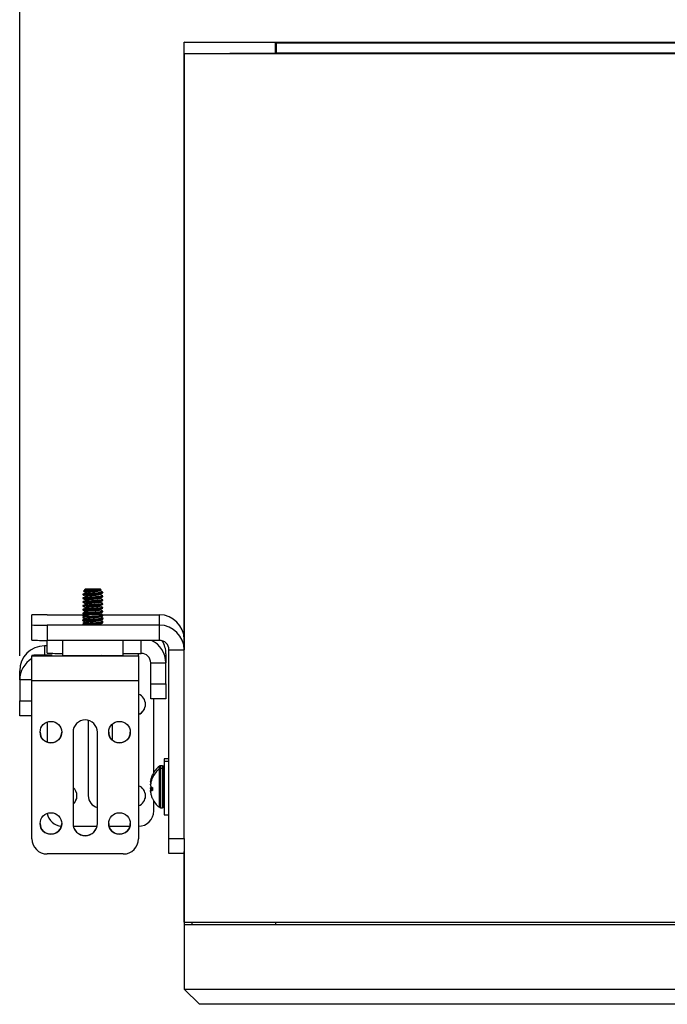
# Model space of a CAD drawing. Header units: inches. Extents: x 0.3 to 33.8, y 0.2 to 21.7.
# Tile 114 of 209: x 18.5 to 19.5, y 9.1 to 10.7. Entities that reach past the tile are written whole.
import ezdxf

# ---------------------------------------------------------------- set-up
doc = ezdxf.new("R2010")
doc.units = ezdxf.units.IN
doc.header["$MEASUREMENT"] = 0
doc.layers.add('BORDERS', color=7, linetype='Continuous')
doc.styles.add('SLDTEXTSTYLE0', font='TXT', dxfattribs={"width": 0.75})
doc.dimstyles.new('SLDDIMSTYLE0', dxfattribs={"dimtxt": 0.137795, "dimasz": 0.14, "dimexe": 0, "dimexo": 0.0625, "dimgap": 0.034449, "dimtad": 1, "dimdec": 3, "dimlfac": 5, "dimrnd": 1e-09, "dimzin": 12, "dimdsep": 46, "dimtxsty": 'SLDTEXTSTYLE0', "dimblk1": 'CLOSED', "dimblk2": 'CLOSED', "dimsah": 1, "dimcen": 0.09, "dimadec": 0, "dimazin": 3, "dimtfac": 1, "dimtdec": 3, "dimtofl": 0, "dimtmove": 0, "dimatfit": 3, "dimldrblk": 'CLOSED', "dimfxl": 0, "dimfrac": 2, "dimtolj": 1, "dimtzin": 12, "dimarcsym": 0})

# ---------------------------------------------------------------- blocks, each defined once
blk = doc.blocks.new('_Closed')
at = {"color": 0, "linetype": 'ByBlock', "lineweight": -2}
for p, q in [((-1, 0.166667), (0, 0)), ((-1, 0.166667), (-1, -0.166667)), ((0, 0), (-1, -0.166667)), ((0, 0), (-1, 0))]:
    blk.add_line(p, q, dxfattribs=at)
blk = doc.blocks.new('_D_14')
at = {"layer": 'BORDERS'}
for p, q in [((24.1441, 12.3019), (24.1022, 12.3019)), ((24.1022, 12.3019), (24.1022, 12.0831)), ((24.5514, 12.3019), (24.5934, 12.3019)), ((24.5934, 12.3019), (24.5934, 12.0831)), ((24.1022, 12.0831), (24.1441, 12.0831)), ((24.5934, 12.0831), (24.5514, 12.0831)), ((18.4635, 9.6415), (18.4635, 11.9163)), ((27.315, 9.5576), (27.315, 11.9163)), ((18.4635, 11.877), (27.315, 11.877))]:
    blk.add_line(p, q, dxfattribs=at)
at = {"layer": 'BORDERS', "xscale": 0.14, "yscale": 0.14}
for p, rotation in [((18.4635, 11.877, -0.1545), 180), ((27.315, 11.877, -0.1545), 360)]:
    blk.add_blockref('_Closed', p, dxfattribs=dict(at, rotation=rotation))
at = {"layer": 'BORDERS', "char_height": 0.1378, "attachment_point": 1, "style": 'SLDTEXTSTYLE0'}
for s, insert in [('1124', (24.1441, 12.2608)), ('44.257', (24.0678, 12.0546))]:
    blk.add_mtext(s, dxfattribs=dict(at, insert=insert))

msp = doc.modelspace()

# ---------------------------------------------------------------- linework, layer by layer
at = {"color": 7, "linetype": 'Continuous', "lineweight": 25}
for p, q in [((18.88353, 10.64761), (18.73353, 10.64898)), ((18.73353, 10.64898), (22.55853, 10.64898)), ((18.88353, 10.64761), (18.73353, 10.64898)), ((18.73353, 10.62977), (18.73353, 10.64898)), ((18.88353, 10.64761), (22.40853, 10.64761)), ((18.88353, 10.63114), (18.88353, 10.64761)), ((18.88453, 10.6476), (18.88453, 10.63115)), ((22.40753, 10.6476), (18.88453, 10.6476)), ((18.88353, 10.63114), (18.73353, 10.62977)), ((18.88353, 10.63114), (18.73353, 10.62977)), ((22.55853, 10.62977), (18.73353, 10.62977)), ((18.73353, 10.62977), (18.73353, 9.65156)), ((18.73353, 9.65156), (18.73353, 10.62977)), ((22.40853, 10.63114), (18.88353, 10.63114)), ((18.88453, 10.63114), (18.88453, 10.63115)), ((22.40753, 10.63115), (18.88453, 10.63115)), ((18.57103, 9.75106), (18.56802, 9.74804)), ((18.57211, 9.7511), (18.57276, 9.75111)), ((18.58018, 9.75117), (18.58125, 9.75117)), ((18.59569, 9.74903), (18.59695, 9.74977)), ((18.59705, 9.75003), (18.59602, 9.75106)), ((18.56713, 9.74297), (18.56713, 9.74219)), ((18.56713, 9.73672), (18.56713, 9.73594)), ((18.56713, 9.73047), (18.56713, 9.72969)), ((18.59993, 9.73906), (18.59993, 9.73985)), ((18.59993, 9.73281), (18.59993, 9.7336)), ((18.56713, 9.72422), (18.56713, 9.72344)), ((18.56713, 9.71797), (18.56713, 9.71719)), ((18.56713, 9.71718), (18.56904, 9.71606)), ((18.57103, 9.71805), (18.569, 9.71602)), ((18.57103, 9.7128), (18.56998, 9.71174)), ((18.58761, 9.71269), (18.58656, 9.71268)), ((18.5891, 9.71816), (18.59003, 9.71815)), ((18.59524, 9.71275), (18.59465, 9.71275)), ((18.59602, 9.7128), (18.59524, 9.71275)), ((18.59554, 9.71808), (18.5959, 9.71807)), ((18.5991, 9.70972), (18.59602, 9.7128)), ((18.59993, 9.71415), (18.5985, 9.71558)), ((18.59993, 9.72657), (18.59993, 9.72735)), ((18.59993, 9.72032), (18.59993, 9.7211)), ((18.59993, 9.71407), (18.59993, 9.71485)), ((18.48353, 9.69242), (18.48353, 9.70889)), ((18.50853, 9.70912), (18.56937, 9.70912)), ((18.56713, 9.71172), (18.56713, 9.71157)), ((18.56713, 9.71157), (18.56713, 9.71079)), ((18.56801, 9.70702), (18.56713, 9.70615)), ((18.56713, 9.70532), (18.56713, 9.70454)), ((18.56713, 9.70152), (18.56713, 9.70074)), ((18.56713, 9.70026), (18.56713, 9.69948)), ((18.56721, 9.7069), (18.56764, 9.70666)), ((18.56721, 9.70065), (18.56748, 9.7005)), ((18.56748, 9.7054), (18.56743, 9.70532)), ((18.56805, 9.70181), (18.56746, 9.70159)), ((18.56999, 9.71154), (18.5713, 9.71077)), ((18.57103, 9.71005), (18.57082, 9.70984)), ((18.5717, 9.71001), (18.57082, 9.70984)), ((18.57226, 9.71), (18.5717, 9.71001)), ((18.58016, 9.70994), (18.57912, 9.70994)), ((18.5981, 9.70797), (18.59602, 9.71005)), ((18.5987, 9.70064), (18.59985, 9.70131)), ((18.59967, 9.70131), (18.59962, 9.70142)), ((18.59981, 9.70859), (18.59972, 9.70864)), ((18.59993, 9.70767), (18.59993, 9.70845)), ((18.59993, 9.70386), (18.59993, 9.70465)), ((18.59993, 9.7026), (18.59993, 9.70338)), ((18.59993, 9.70142), (18.59993, 9.7022)), ((18.59993, 9.69761), (18.59993, 9.6984)), ((18.59993, 9.69635), (18.59993, 9.69713)), ((18.59996, 9.70912), (18.69278, 9.70912)), ((18.69278, 9.69219), (18.69278, 9.70912)), ((18.48353, 9.66742), (18.48353, 9.69242)), ((18.50853, 9.69219), (18.50853, 9.66719)), ((18.69278, 9.69219), (18.50853, 9.69219)), ((18.56713, 9.69401), (18.56713, 9.69323)), ((18.56718, 9.69316), (18.56803, 9.69266)), ((18.56805, 9.69556), (18.56746, 9.69534)), ((18.59701, 9.69265), (18.59575, 9.69338)), ((18.69278, 9.66719), (18.69278, 9.69219)), ((18.50853, 9.64608), (18.50853, 9.66719)), ((18.69278, 9.66719), (18.50853, 9.66719)), ((18.53353, 9.66719), (18.53353, 9.64265)), ((18.63353, 9.64265), (18.63353, 9.66719)), ((18.66278, 9.64585), (18.66278, 9.66719)), ((18.50427, 9.65797), (18.50427, 9.64288)), ((18.50853, 9.65797), (18.50427, 9.65797)), ((18.70853, 9.65145), (18.73353, 9.65145)), ((18.70853, 9.34221), (18.70853, 9.65145)), ((18.73353, 9.65156), (18.73353, 9.65145)), ((18.73353, 9.34221), (18.73353, 9.65145)), ((18.48353, 9.64254), (18.48353, 9.64188)), ((18.48353, 9.60076), (18.48353, 9.64188)), ((18.48353, 9.64188), (18.65853, 9.64188)), ((18.50427, 9.64288), (18.50109, 9.64276)), ((18.50427, 9.64288), (18.51677, 9.64288)), ((18.50427, 9.64276), (18.50427, 9.64288)), ((18.51677, 9.64277), (18.50853, 9.64277)), ((18.51677, 9.64288), (18.51677, 9.64277)), ((18.59947, 9.64196), (18.59852, 9.64253)), ((18.63353, 9.64585), (18.66278, 9.64585)), ((18.65853, 9.64188), (18.65853, 9.64585)), ((18.65853, 9.64188), (18.65853, 9.60076)), ((18.70353, 9.6452), (18.70353, 9.63011)), ((18.46353, 9.60214), (18.46353, 9.61723)), ((18.67853, 9.63011), (18.70353, 9.63011)), ((18.67853, 9.59586), (18.67853, 9.63011)), ((18.70353, 9.59586), (18.70353, 9.63011)), ((18.46353, 9.60214), (18.46353, 9.56788)), ((18.48353, 9.60214), (18.46353, 9.60214)), ((18.65853, 9.60076), (18.48353, 9.60076)), ((18.48353, 9.34152), (18.48353, 9.60076)), ((18.65853, 9.60076), (18.65853, 9.34152)), ((18.67853, 9.59586), (18.70353, 9.59586)), ((18.67853, 9.57109), (18.67853, 9.59586)), ((18.70353, 9.59586), (18.70353, 9.57109)), ((18.46353, 9.54311), (18.46353, 9.56788)), ((18.46353, 9.56788), (18.48353, 9.56788)), ((18.70353, 9.57109), (18.67853, 9.57109)), ((18.68353, 9.45033), (18.68353, 9.57109)), ((18.48353, 9.54311), (18.46353, 9.54311)), ((18.57603, 9.53588), (18.57603, 9.4121)), ((18.50853, 9.53307), (18.50853, 9.50018)), ((18.61603, 9.50308), (18.61603, 9.53018)), ((18.55103, 9.51651), (18.55103, 9.36652)), ((18.59103, 9.36652), (18.59103, 9.51651)), ((18.70853, 9.47296), (18.70053, 9.47296)), ((18.70053, 9.47296), (18.70053, 9.46839)), ((18.69278, 9.45614), (18.69278, 9.46072)), ((18.69278, 9.39313), (18.69278, 9.45614)), ((18.69765, 9.46141), (18.69478, 9.46141)), ((18.69478, 9.45684), (18.69478, 9.46141)), ((18.69765, 9.45684), (18.69478, 9.45684)), ((18.69478, 9.39244), (18.69478, 9.45684)), ((18.69765, 9.45684), (18.69765, 9.46141)), ((18.69765, 9.39244), (18.69765, 9.45684)), ((18.7001, 9.46056), (18.69787, 9.46137)), ((18.69787, 9.4568), (18.69787, 9.46137)), ((18.7001, 9.45599), (18.69787, 9.4568)), ((18.69787, 9.39248), (18.69787, 9.4568)), ((18.7001, 9.45599), (18.7001, 9.46056)), ((18.7001, 9.39329), (18.7001, 9.45599)), ((18.70853, 9.46839), (18.70053, 9.46839)), ((18.70053, 9.46839), (18.70053, 9.38089)), ((18.67889, 9.43938), (18.67919, 9.44054)), ((18.67919, 9.44001), (18.67889, 9.4388)), ((18.67919, 9.44054), (18.67935, 9.44053)), ((18.6813, 9.44577), (18.68112, 9.44579)), ((18.6813, 9.4412), (18.68112, 9.44122)), ((18.6813, 9.44579), (18.6813, 9.4462)), ((18.6813, 9.44121), (18.6813, 9.44163)), ((18.67827, 9.4357), (18.67829, 9.43592)), ((18.67829, 9.43592), (18.6784, 9.43592)), ((18.67829, 9.43135), (18.6784, 9.43134)), ((18.67829, 9.42521), (18.67894, 9.42526)), ((18.67889, 9.43481), (18.67919, 9.43596)), ((18.67919, 9.43544), (18.67889, 9.43423)), ((18.67889, 9.42673), (18.67919, 9.42635)), ((18.67919, 9.42539), (18.67889, 9.42523)), ((18.67889, 9.42254), (18.67919, 9.42292)), ((18.6813, 9.42279), (18.67889, 9.42254)), ((18.68117, 9.42561), (18.67912, 9.42539)), ((18.67919, 9.43596), (18.67935, 9.43596)), ((18.68118, 9.4256), (18.67919, 9.42539)), ((18.67919, 9.42292), (18.6813, 9.42314)), ((18.6813, 9.42518), (18.6813, 9.42089)), ((18.67829, 9.42064), (18.67894, 9.42068)), ((18.67919, 9.42081), (18.67889, 9.42066)), ((18.67889, 9.41446), (18.67919, 9.41331)), ((18.6813, 9.42105), (18.67912, 9.42082)), ((18.6813, 9.42104), (18.67919, 9.42081)), ((18.68353, 9.3871), (18.68353, 9.40352)), ((18.69478, 9.39244), (18.69765, 9.39244)), ((18.69787, 9.39248), (18.7001, 9.39329)), ((18.70053, 9.38089), (18.70853, 9.38089)), ((18.55157, 9.3621), (18.59048, 9.3621)), ((18.6102, 9.3621), (18.64436, 9.3621)), ((18.70853, 9.34221), (18.73353, 9.34221)), ((18.70853, 9.31744), (18.70853, 9.34221)), ((18.73353, 9.34221), (18.73353, 9.32067)), ((18.63353, 9.31652), (18.50853, 9.31652)), ((18.73353, 9.31744), (18.70853, 9.31744)), ((18.73353, 9.32067), (18.73353, 9.20483)), ((18.73353, 9.20483), (18.73353, 9.32067)), ((18.73353, 9.20483), (18.73353, 9.20083)), ((18.73353, 9.20483), (22.55853, 9.20483)), ((18.73353, 9.20083), (22.55853, 9.20083)), ((18.73353, 9.20083), (18.73353, 9.09459)), ((18.74603, 9.20483), (18.74603, 9.20094)), ((18.88353, 9.20483), (18.88353, 9.20094)), ((18.73353, 9.09459), (22.55853, 9.09459)), ((18.75853, 9.06982), (18.73353, 9.09459)), ((22.53353, 9.06982), (18.75853, 9.06982))]:
    msp.add_line(p, q, dxfattribs=at)
at = {"color": 7, "linetype": 'Continuous', "lineweight": 25, "flags": 128}
for points in [[(18.58125, 9.75117), (18.58632, 9.75117), (18.59093, 9.75115), (18.59432, 9.75111), (18.59593, 9.75107), (18.5955, 9.75102), (18.59309, 9.75098), (18.58911, 9.75095), (18.58421, 9.75094), (18.57919, 9.75095), (18.57489, 9.75097), (18.57202, 9.75101), (18.57103, 9.75106), (18.57211, 9.7511)], [(18.5959, 9.71807), (18.59557, 9.71802), (18.59325, 9.71798), (18.58933, 9.71795), (18.58445, 9.71794), (18.57943, 9.71795), (18.57507, 9.71797), (18.57211, 9.71801), (18.57103, 9.71805), (18.57201, 9.7181), (18.57489, 9.71814), (18.57919, 9.71816), (18.5842, 9.71817), (18.5891, 9.71816)], [(18.5717, 9.71001), (18.57107, 9.71006), (18.5725, 9.7101), (18.57574, 9.71014), (18.58027, 9.71016), (18.58533, 9.71016), (18.59009, 9.71015), (18.59378, 9.71012), (18.59577, 9.71007), (18.59575, 9.71003), (18.59371, 9.70998), (18.59, 9.70995), (18.58522, 9.70994), (18.58016, 9.70994)], [(18.57667, 9.69254), (18.57832, 9.69254), (18.58353, 9.69253), (18.58873, 9.69254), (18.59314, 9.69256), (18.59609, 9.6926), (18.59713, 9.69265), (18.59698, 9.69267)]]:
    msp.add_lwpolyline(points, dxfattribs=at)
at = {"color": 7, "linetype": 'Continuous', "lineweight": 25}
for centre in [(18.51478, 9.51651), (18.62728, 9.51651), (18.51478, 9.36652), (18.62728, 9.36652)]:
    msp.add_circle(centre, 0.0177, dxfattribs=at)
for centre, radius, start, end in [((18.58133, 10.06401), 0.35137, 268.32101, 270.85301), ((18.59782, 9.7408), 0.02674, 269.23424, 274.5102), ((18.50228, 9.0257), 0.68345, 89.47608, 91.57212), ((18.56824, 9.71521), 0.00913, 263.00235, 271.97385), ((18.69278, 9.66837), 0.04075, 0.0012, 90.0012), ((18.50228, 10.37561), 0.68345, 268.42788, 270.52392), ((18.69278, 9.65145), 0.04075, 0.0012, 90.0012), ((18.50228, 10.35061), 0.68345, 268.42788, 270.52392), ((18.66278, 9.63011), 0.04075, 0.0006, 65.53463), ((18.69278, 9.65145), 0.01575, 0.0012, 90.0012), ((18.66278, 9.6452), 0.04075, 0.00008, 31.44532), ((18.50427, 9.61723), 0.04075, 89.9988, 179.9988), ((18.50427, 9.60213), 0.04075, 120.60761, 179.99947), ((18.50228, 8.95935), 0.68345, 89.47608, 91.57212), ((18.52728, 10.32927), 0.68345, 268.42788, 270.52392), ((18.58353, 11.75503), 2.11297, 268.64406, 271.35594), ((18.66278, 9.63011), 0.01575, 0.0012, 90.0012), ((18.65228, 9.5621), 0.0177, 290.67569, 69.32431), ((18.65228, 9.56232), 0.0177, 290.67614, 359.99911), ((18.57103, 9.51651), 0.02, 0.00193, 179.99807), ((18.51478, 9.51674), 0.0177, 180.0012, 270.0012), ((18.51478, 9.51674), 0.0177, 269.9988, 359.9988), ((18.62728, 9.51674), 0.0177, 180.0012, 270.0012), ((18.62728, 9.51674), 0.0177, 269.9988, 359.9988), ((18.71769, 9.42921), 0.04017, 128.33425, 154.97307), ((18.71769, 9.42464), 0.04017, 128.33425, 154.97307), ((18.69478, 9.45819), 0.00322, 90, 128.33425), ((18.69478, 9.45362), 0.00322, 90, 128.33425), ((18.69765, 9.46077), 0.000644, 70, 90), ((18.69765, 9.45619), 0.000644, 70, 90), ((18.69988, 9.45995), 0.000644, 0, 70), ((18.69988, 9.45538), 0.000644, 0, 70), ((18.70906, 9.43238), 0.03097, 166.9351, 173.43356), ((18.71451, 9.4312), 0.03642, 167.95569, 173.94392), ((18.71725, 9.42956), 0.0396, 155.80305, 163.90265), ((18.718, 9.42887), 0.04038, 155.98966, 163.98574), ((18.71725, 9.42498), 0.0396, 155.80305, 163.90265), ((18.718, 9.4243), 0.04038, 155.98966, 163.98574), ((18.53978, 9.4121), 0.0177, 309.46251, 50.53749), ((18.65228, 9.4121), 0.0177, 290.67569, 69.32431), ((18.70906, 9.42781), 0.03097, 166.9351, 173.43356), ((18.71451, 9.42663), 0.03642, 167.95569, 173.94392), ((18.68821, 9.43531), 0.01013, 191.96153, 195.08753), ((18.68884, 9.4309), 0.01078, 192.10851, 202.74439), ((18.68884, 9.42295), 0.01078, 157.25561, 167.89149), ((18.68341, 9.42226), 0.00541, 146.62145, 161.0458), ((18.68884, 9.41838), 0.01078, 157.25561, 167.89149), ((18.70911, 9.42605), 0.03102, 186.56851, 188.8095), ((18.68713, 9.44507), 0.02033, 247.02227, 252.80669), ((18.68285, 9.44245), 0.01745, 257.90804, 264.31347), ((18.68713, 9.40421), 0.02033, 107.19331, 112.97773), ((18.53978, 9.41233), 0.0177, 309.46255, 359.99959), ((18.59603, 9.41233), 0.02, 180.00099, 255.52382), ((18.59603, 9.4121), 0.02, 180.00099, 255.52382), ((18.65228, 9.41233), 0.0177, 290.67614, 359.99911), ((18.68341, 9.41768), 0.00541, 146.62145, 161.0458), ((18.70906, 9.42147), 0.03097, 186.56644, 193.0649), ((18.68285, 9.43788), 0.01745, 257.90804, 264.31347), ((18.71725, 9.42429), 0.0396, 196.09735, 204.19695), ((18.71769, 9.42464), 0.04017, 205.17939, 231.66575), ((18.69478, 9.39566), 0.00322, 231.66575, 270), ((18.69765, 9.39308), 0.000644, 270, 290), ((18.69988, 9.39389), 0.000644, 290, 0), ((18.53353, 9.3871), 0.025, 188.99946, 266.20359), ((18.65853, 9.3871), 0.025, 269.9988, 359.9988), ((18.51478, 9.36675), 0.0177, 180.0012, 270.0012), ((18.51478, 9.36675), 0.0177, 269.9988, 359.9988), ((18.57103, 9.36675), 0.02, 180.00193, 359.99807), ((18.57103, 9.36652), 0.02, 180.00193, 359.99807), ((18.62728, 9.36675), 0.0177, 180.0012, 270.0012), ((18.62728, 9.36675), 0.0177, 269.9988, 359.9988), ((18.50853, 9.34152), 0.025, 180.0012, 270.0012), ((18.63353, 9.34152), 0.025, 269.9988, 359.9988)]:
    msp.add_arc(centre, radius, start, end, dxfattribs=at)
for points, knots in [([(18.56736, 9.74217), (18.56737, 9.74225), (18.5674, 9.74245), (18.57037, 9.74276), (18.57529, 9.74311), (18.58156, 9.74348), (18.58809, 9.74388), (18.59398, 9.7443), (18.59809, 9.74473), (18.60007, 9.74508), (18.59974, 9.74527), (18.59966, 9.74531)], [0, 0, 0, 0, 0.0939366, 0.2180801, 0.3422236, 0.4663671, 0.5905106, 0.7146541, 0.8387976, 0.9629411, 1, 1, 1, 1]), ([(18.59966, 9.7461), (18.59974, 9.74605), (18.60007, 9.74586), (18.59809, 9.74551), (18.59398, 9.74508), (18.58809, 9.74466), (18.58156, 9.74426), (18.57529, 9.74389), (18.57037, 9.74354), (18.56744, 9.74324), (18.56741, 9.74305), (18.56739, 9.74297)], [0, 0, 0, 0, 0.0373146, 0.1623146, 0.2873146, 0.4123146, 0.5373146, 0.6623146, 0.7873146, 0.9123146, 1, 1, 1, 1]), ([(18.57156, 9.74509), (18.57091, 9.7447), (18.56964, 9.74393), (18.56837, 9.74316), (18.56774, 9.74279)], [0, 0, 0, 0, 0.50835953, 1, 1, 1, 1]), ([(18.56803, 9.7479), (18.56841, 9.74768), (18.56946, 9.74707), (18.57052, 9.74646), (18.5712, 9.74606)], [0, 0, 0, 0, 0.35741754, 1, 1, 1, 1]), ([(18.59698, 9.74996), (18.59702, 9.74989), (18.5971, 9.74974), (18.59542, 9.74952), (18.59241, 9.74927), (18.58829, 9.74904), (18.5835, 9.74883), (18.57859, 9.74861), (18.57407, 9.74843), (18.57052, 9.74825), (18.5683, 9.7481), (18.56814, 9.748), (18.56807, 9.74796)], [0, 0, 0, 0, 0.0748234, 0.1742457, 0.2742785, 0.3772981, 0.4802461, 0.5862231, 0.6928128, 0.801009, 0.9112142, 1, 1, 1, 1]), ([(18.59553, 9.7486), (18.59569, 9.7485), (18.59608, 9.74826), (18.59453, 9.74788), (18.59138, 9.74745), (18.58696, 9.74704), (18.58204, 9.74665), (18.57735, 9.74627), (18.57356, 9.74591), (18.57142, 9.74556), (18.57083, 9.74529), (18.57158, 9.74513), (18.57176, 9.7451)], [0, 0, 0, 0, 0.0748459, 0.1858951, 0.2969444, 0.4079937, 0.519043, 0.6300923, 0.7411416, 0.8521909, 0.9632402, 1, 1, 1, 1]), ([(18.59567, 9.74922), (18.59573, 9.74918), (18.59597, 9.74899), (18.59449, 9.74866), (18.59139, 9.74823), (18.58696, 9.74782), (18.58204, 9.74743), (18.57733, 9.74705), (18.57362, 9.74669), (18.57137, 9.74636), (18.57135, 9.74615), (18.57134, 9.74606)], [0, 0, 0, 0, 0.0368109, 0.1602017, 0.2835924, 0.4069832, 0.530374, 0.6537648, 0.7771555, 0.9005463, 1, 1, 1, 1]), ([(18.57276, 9.75111), (18.57303, 9.75112), (18.57403, 9.75113), (18.57641, 9.75115), (18.57894, 9.75116), (18.58018, 9.75117)], [0, 0, 0, 0, 0.1621692, 0.5913589, 1, 1, 1, 1]), ([(18.59569, 9.74278), (18.59637, 9.74318), (18.59773, 9.74397), (18.59909, 9.74476), (18.59978, 9.74516)], [0, 0, 0, 0, 0.4996231, 1, 1, 1, 1]), ([(18.59982, 9.74623), (18.59914, 9.74663), (18.59777, 9.74742), (18.59641, 9.74821), (18.59573, 9.74861)], [0, 0, 0, 0, 0.50044165, 1, 1, 1, 1]), ([(18.56713, 9.74217), (18.56781, 9.74178), (18.56916, 9.74099), (18.57052, 9.74021), (18.5712, 9.73981)], [0, 0, 0, 0, 0.5001205, 1, 1, 1, 1]), ([(18.56713, 9.73592), (18.56781, 9.73553), (18.56916, 9.73474), (18.57052, 9.73396), (18.5712, 9.73356)], [0, 0, 0, 0, 0.5001205, 1, 1, 1, 1]), ([(18.56713, 9.72967), (18.56781, 9.72928), (18.56916, 9.72849), (18.57052, 9.72771), (18.5712, 9.72731)], [0, 0, 0, 0, 0.5001205, 1, 1, 1, 1]), ([(18.56736, 9.73592), (18.56737, 9.73601), (18.5674, 9.7362), (18.57037, 9.73651), (18.57529, 9.73686), (18.58156, 9.73723), (18.58809, 9.73763), (18.59398, 9.73805), (18.59809, 9.73848), (18.60007, 9.73883), (18.59974, 9.73902), (18.59966, 9.73906)], [0, 0, 0, 0, 0.0939366, 0.2180801, 0.3422236, 0.4663671, 0.5905106, 0.7146541, 0.8387976, 0.9629411, 1, 1, 1, 1]), ([(18.56736, 9.72967), (18.56737, 9.72976), (18.5674, 9.72995), (18.57037, 9.73026), (18.57529, 9.73061), (18.58156, 9.73098), (18.58809, 9.73138), (18.59398, 9.7318), (18.59809, 9.73223), (18.60007, 9.73258), (18.59974, 9.73277), (18.59966, 9.73281)], [0, 0, 0, 0, 0.0939366, 0.2180801, 0.3422236, 0.4663671, 0.5905106, 0.7146541, 0.8387976, 0.9629411, 1, 1, 1, 1]), ([(18.59966, 9.73985), (18.59974, 9.7398), (18.60007, 9.73961), (18.59809, 9.73926), (18.59398, 9.73883), (18.58809, 9.73841), (18.58156, 9.73801), (18.57529, 9.73764), (18.57037, 9.73729), (18.56744, 9.73699), (18.56741, 9.7368), (18.56739, 9.73672)], [0, 0, 0, 0, 0.0373146, 0.1623146, 0.2873146, 0.4123146, 0.5373146, 0.6623146, 0.7873146, 0.9123146, 1, 1, 1, 1]), ([(18.59966, 9.7336), (18.59974, 9.73355), (18.60007, 9.73336), (18.59809, 9.73301), (18.59398, 9.73258), (18.58809, 9.73216), (18.58156, 9.73176), (18.57529, 9.73139), (18.57037, 9.73104), (18.56744, 9.73074), (18.56741, 9.73055), (18.56739, 9.73047)], [0, 0, 0, 0, 0.0373146, 0.1623146, 0.2873146, 0.4123146, 0.5373146, 0.6623146, 0.7873146, 0.9123146, 1, 1, 1, 1]), ([(18.57156, 9.73884), (18.57091, 9.73845), (18.56964, 9.73768), (18.56837, 9.73691), (18.56774, 9.73654)], [0, 0, 0, 0, 0.5083595, 1, 1, 1, 1]), ([(18.57156, 9.73259), (18.57091, 9.7322), (18.56964, 9.73143), (18.56837, 9.73066), (18.56774, 9.73029)], [0, 0, 0, 0, 0.50835953, 1, 1, 1, 1]), ([(18.59553, 9.74235), (18.59569, 9.74225), (18.59608, 9.74201), (18.59453, 9.74163), (18.59138, 9.7412), (18.58696, 9.74079), (18.58204, 9.7404), (18.57735, 9.74002), (18.57356, 9.73966), (18.57142, 9.73931), (18.57083, 9.73904), (18.57158, 9.73888), (18.57176, 9.73885)], [0, 0, 0, 0, 0.0748459, 0.1858951, 0.2969444, 0.4079937, 0.519043, 0.6300923, 0.7411416, 0.8521909, 0.9632402, 1, 1, 1, 1]), ([(18.59553, 9.7361), (18.59569, 9.73601), (18.59608, 9.73576), (18.59453, 9.73538), (18.59138, 9.73495), (18.58696, 9.73454), (18.58204, 9.73415), (18.57735, 9.73377), (18.57356, 9.73341), (18.57142, 9.73306), (18.57083, 9.73279), (18.57158, 9.73263), (18.57176, 9.7326)], [0, 0, 0, 0, 0.0748459, 0.1858951, 0.2969444, 0.4079937, 0.519043, 0.6300923, 0.7411416, 0.8521909, 0.9632402, 1, 1, 1, 1]), ([(18.59553, 9.72985), (18.59569, 9.72976), (18.59608, 9.72951), (18.59453, 9.72913), (18.59138, 9.7287), (18.58696, 9.72829), (18.58204, 9.7279), (18.57735, 9.72752), (18.57356, 9.72716), (18.57142, 9.72681), (18.57083, 9.72654), (18.57158, 9.72638), (18.57176, 9.72635)], [0, 0, 0, 0, 0.0748459, 0.1858951, 0.2969444, 0.4079937, 0.519043, 0.6300923, 0.7411416, 0.8521909, 0.9632402, 1, 1, 1, 1]), ([(18.59567, 9.74297), (18.59573, 9.74293), (18.59597, 9.74274), (18.59449, 9.74241), (18.59139, 9.74198), (18.58696, 9.74157), (18.58204, 9.74118), (18.57733, 9.7408), (18.57362, 9.74044), (18.57137, 9.74011), (18.57135, 9.7399), (18.57134, 9.73981)], [0, 0, 0, 0, 0.0368109, 0.1602017, 0.2835924, 0.4069832, 0.530374, 0.6537648, 0.7771555, 0.9005463, 1, 1, 1, 1]), ([(18.59567, 9.73672), (18.59573, 9.73668), (18.59597, 9.73649), (18.59449, 9.73616), (18.59139, 9.73573), (18.58696, 9.73532), (18.58204, 9.73493), (18.57733, 9.73455), (18.57362, 9.73419), (18.57137, 9.73386), (18.57135, 9.73365), (18.57134, 9.73356)], [0, 0, 0, 0, 0.0368109, 0.1602017, 0.2835924, 0.4069832, 0.530374, 0.6537648, 0.7771555, 0.9005463, 1, 1, 1, 1]), ([(18.59567, 9.73047), (18.59573, 9.73043), (18.59597, 9.73024), (18.59449, 9.72991), (18.59139, 9.72948), (18.58696, 9.72907), (18.58204, 9.72868), (18.57733, 9.7283), (18.57362, 9.72794), (18.57137, 9.72761), (18.57135, 9.7274), (18.57134, 9.72731)], [0, 0, 0, 0, 0.0368109, 0.1602017, 0.2835924, 0.4069832, 0.530374, 0.6537648, 0.7771555, 0.9005463, 1, 1, 1, 1]), ([(18.59569, 9.73653), (18.59637, 9.73693), (18.59773, 9.73772), (18.59909, 9.73851), (18.59978, 9.73891)], [0, 0, 0, 0, 0.4996231, 1, 1, 1, 1]), ([(18.59569, 9.73028), (18.59637, 9.73068), (18.59773, 9.73147), (18.59909, 9.73226), (18.59978, 9.73266)], [0, 0, 0, 0, 0.4996231, 1, 1, 1, 1]), ([(18.59982, 9.73998), (18.59914, 9.74038), (18.59777, 9.74117), (18.59641, 9.74196), (18.59573, 9.74236)], [0, 0, 0, 0, 0.50044165, 1, 1, 1, 1]), ([(18.59982, 9.73373), (18.59914, 9.73413), (18.59777, 9.73492), (18.59641, 9.73571), (18.59573, 9.73611)], [0, 0, 0, 0, 0.50044165, 1, 1, 1, 1]), ([(18.59982, 9.72748), (18.59914, 9.72788), (18.59777, 9.72867), (18.59641, 9.72946), (18.59573, 9.72986)], [0, 0, 0, 0, 0.5004416, 1, 1, 1, 1]), ([(18.56713, 9.72342), (18.56781, 9.72303), (18.56916, 9.72224), (18.57052, 9.72146), (18.5712, 9.72106)], [0, 0, 0, 0, 0.5001205, 1, 1, 1, 1]), ([(18.57128, 9.71403), (18.57059, 9.71363), (18.56923, 9.71284), (18.56787, 9.71205), (18.56718, 9.71165)], [0, 0, 0, 0, 0.4995538, 1, 1, 1, 1]), ([(18.56736, 9.72342), (18.56737, 9.72351), (18.5674, 9.7237), (18.57037, 9.72401), (18.57529, 9.72436), (18.58156, 9.72473), (18.58809, 9.72513), (18.59398, 9.72555), (18.59809, 9.72598), (18.60007, 9.72633), (18.59974, 9.72652), (18.59966, 9.72657)], [0, 0, 0, 0, 0.0939366, 0.2180801, 0.3422236, 0.4663671, 0.5905106, 0.7146541, 0.8387976, 0.9629411, 1, 1, 1, 1]), ([(18.56736, 9.71717), (18.5674, 9.71726), (18.56748, 9.71745), (18.56905, 9.71765), (18.57071, 9.71777), (18.57075, 9.71777)], [0, 0, 0, 0, 0.4258181, 0.9885652, 1, 1, 1, 1]), ([(18.59966, 9.72735), (18.59974, 9.7273), (18.60007, 9.72711), (18.59809, 9.72676), (18.59398, 9.72633), (18.58809, 9.72591), (18.58156, 9.72551), (18.57529, 9.72514), (18.57037, 9.72479), (18.56744, 9.72449), (18.56741, 9.7243), (18.56739, 9.72422)], [0, 0, 0, 0, 0.0373146, 0.1623146, 0.2873146, 0.4123146, 0.5373146, 0.6623146, 0.7873146, 0.9123146, 1, 1, 1, 1]), ([(18.59966, 9.7211), (18.59974, 9.72105), (18.60007, 9.72086), (18.59809, 9.72051), (18.59398, 9.72008), (18.58809, 9.71966), (18.58156, 9.71926), (18.57529, 9.71889), (18.57037, 9.71854), (18.56744, 9.71824), (18.56741, 9.71805), (18.56739, 9.71797)], [0, 0, 0, 0, 0.03731463, 0.16231463, 0.28731463, 0.41231463, 0.53731463, 0.66231463, 0.78731463, 0.91231463, 1, 1, 1, 1]), ([(18.57156, 9.72634), (18.57091, 9.72595), (18.56964, 9.72518), (18.56837, 9.72442), (18.56774, 9.72404)], [0, 0, 0, 0, 0.5083595, 1, 1, 1, 1]), ([(18.57156, 9.7201), (18.57091, 9.7197), (18.56964, 9.71893), (18.56837, 9.71817), (18.56774, 9.71779)], [0, 0, 0, 0, 0.50835953, 1, 1, 1, 1]), ([(18.59593, 9.71797), (18.596, 9.71792), (18.59617, 9.71778), (18.59482, 9.71756), (18.5922, 9.71733), (18.58849, 9.71709), (18.58411, 9.71688), (18.57952, 9.71666), (18.57526, 9.71648), (18.57173, 9.7163), (18.56955, 9.71612), (18.56868, 9.71601), (18.56906, 9.71594), (18.56913, 9.71593)], [0, 0, 0, 0, 0.0598741, 0.155992, 0.2520168, 0.3516302, 0.4514562, 0.5533514, 0.6569519, 0.7611885, 0.8685374, 0.9758117, 1, 1, 1, 1]), ([(18.56909, 9.71587), (18.56915, 9.71583), (18.56988, 9.71541), (18.57062, 9.71498), (18.5713, 9.71458)], [0, 0, 0, 0, 0.074166, 1, 1, 1, 1]), ([(18.58656, 9.71268), (18.58515, 9.71261), (18.58234, 9.71246), (18.57808, 9.71226), (18.57433, 9.71207), (18.5715, 9.71189), (18.56989, 9.71174), (18.56998, 9.71163), (18.57002, 9.71158)], [0, 0, 0, 0, 0.1680679, 0.3361357, 0.5040409, 0.6782208, 0.8527726, 1, 1, 1, 1]), ([(18.58761, 9.71269), (18.58603, 9.71255), (18.58285, 9.71229), (18.57804, 9.71191), (18.57407, 9.71155), (18.57168, 9.71119), (18.57082, 9.71094), (18.57134, 9.71081), (18.57141, 9.71079)], [0, 0, 0, 0, 0.1933353, 0.3866705, 0.5800058, 0.773341, 0.9666763, 1, 1, 1, 1]), ([(18.59553, 9.7236), (18.59569, 9.72351), (18.59608, 9.72326), (18.59453, 9.72288), (18.59138, 9.72245), (18.58696, 9.72204), (18.58204, 9.72165), (18.57735, 9.72127), (18.57356, 9.72091), (18.57142, 9.72056), (18.57083, 9.72029), (18.57158, 9.72014), (18.57176, 9.7201)], [0, 0, 0, 0, 0.0748459, 0.1858951, 0.2969444, 0.4079937, 0.519043, 0.6300923, 0.7411416, 0.8521909, 0.9632402, 1, 1, 1, 1]), ([(18.59567, 9.72422), (18.59573, 9.72418), (18.59597, 9.72399), (18.59449, 9.72366), (18.59139, 9.72323), (18.58696, 9.72282), (18.58204, 9.72243), (18.57733, 9.72205), (18.57362, 9.72169), (18.57137, 9.72136), (18.57135, 9.72115), (18.57134, 9.72106)], [0, 0, 0, 0, 0.0368109, 0.1602017, 0.2835924, 0.4069832, 0.530374, 0.6537648, 0.7771555, 0.9005463, 1, 1, 1, 1]), ([(18.59564, 9.71782), (18.59569, 9.71776), (18.59588, 9.71756), (18.59422, 9.71721), (18.59094, 9.71679), (18.58641, 9.71638), (18.58149, 9.71599), (18.57684, 9.71561), (18.5733, 9.71525), (18.57132, 9.71495), (18.57139, 9.71477), (18.57142, 9.7147)], [0, 0, 0, 0, 0.0500423, 0.1752469, 0.3004516, 0.4256563, 0.5508609, 0.6760656, 0.8012702, 0.9264749, 1, 1, 1, 1]), ([(18.59564, 9.71704), (18.59569, 9.71698), (18.59588, 9.71678), (18.59422, 9.71643), (18.59094, 9.71601), (18.58641, 9.7156), (18.58149, 9.71521), (18.57683, 9.71483), (18.57333, 9.71447), (18.57145, 9.7142), (18.57146, 9.71406), (18.57147, 9.71402)], [0, 0, 0, 0, 0.0535979, 0.18345, 0.3133021, 0.4431542, 0.5730063, 0.7028585, 0.8327106, 0.9625627, 1, 1, 1, 1]), ([(18.57596, 9.71814), (18.57781, 9.71826), (18.58165, 9.71849), (18.5881, 9.71888), (18.59397, 9.7193), (18.59809, 9.71973), (18.60007, 9.72008), (18.59974, 9.72027), (18.59966, 9.72032)], [0, 0, 0, 0, 0.177452, 0.3688082, 0.5601644, 0.7515207, 0.9428769, 1, 1, 1, 1]), ([(18.59747, 9.71407), (18.59613, 9.71392), (18.59345, 9.71363), (18.58774, 9.71324), (18.58387, 9.71301), (18.58216, 9.71291)], [0, 0, 0, 0, 0.3571025, 0.714205, 1, 1, 1, 1]), ([(18.58568, 9.71016), (18.58601, 9.71021), (18.58806, 9.71054), (18.59118, 9.71113), (18.59414, 9.71199), (18.5949, 9.71252), (18.59524, 9.71275)], [0, 0, 0, 0, 0.0681539, 0.4183698, 0.7416688, 1, 1, 1, 1]), ([(18.59465, 9.71275), (18.5944, 9.71274), (18.59351, 9.71273), (18.59128, 9.7127), (18.58881, 9.71269), (18.58761, 9.71269)], [0, 0, 0, 0, 0.1621692, 0.5913589, 1, 1, 1, 1]), ([(18.59319, 9.71286), (18.59471, 9.713), (18.59779, 9.71329), (18.59984, 9.71361), (18.5997, 9.71378), (18.59967, 9.71381)], [0, 0, 0, 0, 0.4554987, 0.9210006, 1, 1, 1, 1]), ([(18.59569, 9.72403), (18.59637, 9.72443), (18.59773, 9.72522), (18.59909, 9.72601), (18.59978, 9.72641)], [0, 0, 0, 0, 0.4996231, 1, 1, 1, 1]), ([(18.59569, 9.71778), (18.59637, 9.71818), (18.59773, 9.71897), (18.59909, 9.71976), (18.59978, 9.72016)], [0, 0, 0, 0, 0.4996231, 1, 1, 1, 1]), ([(18.59812, 9.71582), (18.598, 9.71589), (18.5972, 9.71636), (18.5964, 9.71682), (18.59572, 9.71722)], [0, 0, 0, 0, 0.1472287, 1, 1, 1, 1]), ([(18.59982, 9.72123), (18.59914, 9.72163), (18.59777, 9.72242), (18.59641, 9.72322), (18.59573, 9.72361)], [0, 0, 0, 0, 0.50044165, 1, 1, 1, 1]), ([(18.59982, 9.71498), (18.59914, 9.71538), (18.59777, 9.71617), (18.59641, 9.71697), (18.59573, 9.71736)], [0, 0, 0, 0, 0.5004416, 1, 1, 1, 1]), ([(18.59679, 9.71203), (18.59713, 9.71223), (18.59815, 9.71282), (18.59917, 9.71342), (18.59985, 9.71381)], [0, 0, 0, 0, 0.3326052, 1, 1, 1, 1]), ([(18.59747, 9.71407), (18.59798, 9.71433), (18.59902, 9.71486), (18.59898, 9.71546), (18.59816, 9.71577), (18.5981, 9.7158)], [0, 0, 0, 0, 0.4809096, 0.9617999, 1, 1, 1, 1]), ([(18.59966, 9.71485), (18.59975, 9.7148), (18.60003, 9.71467), (18.59918, 9.71453), (18.5986, 9.71444)], [0, 0, 0, 0, 0.32775698, 1, 1, 1, 1]), ([(18.56735, 9.7069), (18.56728, 9.70692), (18.56665, 9.70704), (18.56707, 9.70718), (18.56832, 9.7073), (18.56846, 9.70732)], [0, 0, 0, 0, 0.1003181, 0.8999983, 1, 1, 1, 1]), ([(18.56743, 9.69941), (18.56731, 9.69944), (18.56675, 9.69958), (18.56828, 9.69983), (18.57193, 9.70017), (18.57753, 9.70053), (18.58399, 9.70091), (18.5904, 9.70132), (18.59571, 9.70174), (18.59929, 9.70217), (18.59967, 9.70246), (18.59985, 9.7026)], [0, 0, 0, 0, 0.0341444, 0.1559351, 0.2777258, 0.3995165, 0.5213072, 0.6430979, 0.7648886, 0.8866793, 1, 1, 1, 1]), ([(18.56743, 9.69316), (18.56731, 9.69319), (18.56675, 9.69333), (18.56828, 9.69358), (18.57193, 9.69392), (18.57753, 9.69428), (18.58399, 9.69466), (18.5904, 9.69507), (18.59571, 9.69549), (18.59929, 9.69592), (18.59967, 9.69621), (18.59985, 9.69635)], [0, 0, 0, 0, 0.0341444, 0.1559351, 0.2777258, 0.3995165, 0.5213072, 0.6430979, 0.7648886, 0.8866793, 1, 1, 1, 1]), ([(18.56743, 9.70566), (18.56731, 9.70569), (18.56673, 9.70583), (18.56776, 9.70597), (18.56855, 9.70608)], [0, 0, 0, 0, 0.2189653, 1, 1, 1, 1]), ([(18.57126, 9.71022), (18.57058, 9.70982), (18.56922, 9.70903), (18.56786, 9.70823), (18.56717, 9.70784)], [0, 0, 0, 0, 0.4995739, 1, 1, 1, 1]), ([(18.57067, 9.70362), (18.57019, 9.70334), (18.56902, 9.70266), (18.56786, 9.70198), (18.56717, 9.70159)], [0, 0, 0, 0, 0.4151197, 1, 1, 1, 1]), ([(18.57126, 9.7027), (18.57058, 9.7023), (18.56921, 9.70151), (18.56785, 9.70072), (18.56717, 9.70032)], [0, 0, 0, 0, 0.4996138, 1, 1, 1, 1]), ([(18.57126, 9.69645), (18.57058, 9.69605), (18.56921, 9.69526), (18.56785, 9.69447), (18.56717, 9.69407)], [0, 0, 0, 0, 0.4996138, 1, 1, 1, 1]), ([(18.56718, 9.70566), (18.56786, 9.70526), (18.56923, 9.70447), (18.57059, 9.70367), (18.57128, 9.70327)], [0, 0, 0, 0, 0.500555, 1, 1, 1, 1]), ([(18.56718, 9.69941), (18.56786, 9.69901), (18.56923, 9.69822), (18.57059, 9.69742), (18.57128, 9.69702)], [0, 0, 0, 0, 0.50055495, 1, 1, 1, 1]), ([(18.56721, 9.71071), (18.56789, 9.71031), (18.56871, 9.70984), (18.56953, 9.70936), (18.56966, 9.70928)], [0, 0, 0, 0, 0.8350923, 1, 1, 1, 1]), ([(18.56721, 9.70446), (18.56789, 9.70406), (18.56871, 9.70359), (18.56953, 9.70311), (18.56966, 9.70304)], [0, 0, 0, 0, 0.8350923, 1, 1, 1, 1]), ([(18.57067, 9.69737), (18.57019, 9.69709), (18.56905, 9.69643), (18.56791, 9.69576), (18.56725, 9.69538)], [0, 0, 0, 0, 0.4243887, 1, 1, 1, 1]), ([(18.59963, 9.70351), (18.59974, 9.70347), (18.60039, 9.7033), (18.59911, 9.70296), (18.59578, 9.70252), (18.59038, 9.7021), (18.584, 9.70169), (18.57751, 9.70131), (18.572, 9.70095), (18.56817, 9.70063), (18.56758, 9.70042), (18.5673, 9.70032)], [0, 0, 0, 0, 0.0253388, 0.1490186, 0.2726984, 0.3963781, 0.5200579, 0.6437377, 0.7674175, 0.8910973, 1, 1, 1, 1]), ([(18.59963, 9.69726), (18.59974, 9.69723), (18.60039, 9.69705), (18.59911, 9.69671), (18.59578, 9.69627), (18.59038, 9.69585), (18.584, 9.69544), (18.57751, 9.69506), (18.572, 9.6947), (18.56817, 9.69438), (18.56758, 9.69417), (18.5673, 9.69407)], [0, 0, 0, 0, 0.0253388, 0.1490186, 0.2726984, 0.3963781, 0.5200579, 0.6437377, 0.7674175, 0.8910973, 1, 1, 1, 1]), ([(18.56743, 9.71079), (18.56739, 9.71086), (18.56726, 9.71103), (18.56906, 9.71121), (18.57019, 9.71132)], [0, 0, 0, 0, 0.3720295, 1, 1, 1, 1]), ([(18.57036, 9.71212), (18.57031, 9.71211), (18.56869, 9.71199), (18.56736, 9.71182), (18.56741, 9.71164), (18.56743, 9.71157)], [0, 0, 0, 0, 0.0193658, 0.6370611, 1, 1, 1, 1]), ([(18.5701, 9.70827), (18.56929, 9.7082), (18.56765, 9.70805), (18.56752, 9.70791), (18.56746, 9.70784)], [0, 0, 0, 0, 0.487902, 1, 1, 1, 1]), ([(18.56804, 9.70698), (18.56838, 9.70721), (18.56908, 9.7077), (18.57212, 9.70841), (18.57605, 9.70922), (18.5789, 9.70972), (18.58016, 9.70994)], [0, 0, 0, 0, 0.2518657, 0.5330372, 0.7925983, 1, 1, 1, 1]), ([(18.57126, 9.70895), (18.57058, 9.70855), (18.56962, 9.708), (18.56867, 9.70744), (18.5684, 9.70728)], [0, 0, 0, 0, 0.7146717, 1, 1, 1, 1]), ([(18.59805, 9.70775), (18.59806, 9.70774), (18.59814, 9.70764), (18.59668, 9.70747), (18.59376, 9.70721), (18.58943, 9.70698), (18.58438, 9.70676), (18.57908, 9.70655), (18.57415, 9.70637), (18.57056, 9.7062), (18.56911, 9.70612), (18.56855, 9.70608)], [0, 0, 0, 0, 0.0176828, 0.1405269, 0.2652226, 0.3922336, 0.5195533, 0.6507074, 0.7817954, 0.9159573, 1, 1, 1, 1]), ([(18.59549, 9.70634), (18.5954, 9.70626), (18.59512, 9.70604), (18.59267, 9.70567), (18.58871, 9.70526), (18.58387, 9.70486), (18.57901, 9.70447), (18.5748, 9.70411), (18.57205, 9.70375), (18.57089, 9.70348), (18.57135, 9.70333), (18.57147, 9.70328)], [0, 0, 0, 0, 0.0689437, 0.1955958, 0.3222479, 0.4489, 0.5755521, 0.7022042, 0.8288562, 0.9555083, 1, 1, 1, 1]), ([(18.59549, 9.70009), (18.5954, 9.70001), (18.59512, 9.69979), (18.59267, 9.69942), (18.58871, 9.69901), (18.58387, 9.69861), (18.57901, 9.69822), (18.5748, 9.69786), (18.57205, 9.6975), (18.57089, 9.69723), (18.57135, 9.69708), (18.57147, 9.69703)], [0, 0, 0, 0, 0.0689437, 0.1955958, 0.3222479, 0.4489, 0.5755521, 0.7022042, 0.8288562, 0.9555083, 1, 1, 1, 1]), ([(18.57912, 9.70994), (18.57769, 9.70982), (18.57482, 9.70957), (18.57202, 9.70924), (18.57157, 9.70903), (18.57137, 9.70893)], [0, 0, 0, 0, 0.3532543, 0.7065086, 1, 1, 1, 1]), ([(18.59559, 9.70587), (18.59569, 9.70583), (18.59621, 9.70565), (18.59526, 9.70532), (18.59275, 9.70489), (18.58869, 9.70448), (18.58388, 9.70407), (18.579, 9.70369), (18.57486, 9.70333), (18.57201, 9.70299), (18.57157, 9.70278), (18.57137, 9.70268)], [0, 0, 0, 0, 0.0319632, 0.155582, 0.2792008, 0.4028196, 0.5264384, 0.6500572, 0.773676, 0.8972948, 1, 1, 1, 1]), ([(18.59559, 9.69962), (18.59569, 9.69958), (18.59621, 9.6994), (18.59526, 9.69907), (18.59275, 9.69864), (18.58869, 9.69823), (18.58388, 9.69783), (18.579, 9.69744), (18.57486, 9.69708), (18.57201, 9.69674), (18.57157, 9.69653), (18.57137, 9.69643)], [0, 0, 0, 0, 0.0319632, 0.155582, 0.2792008, 0.4028196, 0.5264384, 0.6500572, 0.773676, 0.8972948, 1, 1, 1, 1]), ([(18.57912, 9.70994), (18.57864, 9.70995), (18.57689, 9.70995), (18.57425, 9.70997), (18.57291, 9.70999), (18.57226, 9.71)], [0, 0, 0, 0, 0.1621692, 0.5913589, 1, 1, 1, 1]), ([(18.59571, 9.70633), (18.59639, 9.70672), (18.59718, 9.70718), (18.59797, 9.70764), (18.59808, 9.70771)], [0, 0, 0, 0, 0.8604015, 1, 1, 1, 1]), ([(18.59571, 9.70008), (18.59639, 9.70047), (18.59775, 9.70126), (18.59911, 9.70205), (18.59979, 9.70245)], [0, 0, 0, 0, 0.4997081, 1, 1, 1, 1]), ([(18.59571, 9.69383), (18.59639, 9.69422), (18.59775, 9.69501), (18.59911, 9.69581), (18.59979, 9.6962)], [0, 0, 0, 0, 0.4997081, 1, 1, 1, 1]), ([(18.59983, 9.70351), (18.59915, 9.7039), (18.59779, 9.70469), (18.59643, 9.70549), (18.59575, 9.70588)], [0, 0, 0, 0, 0.5003952, 1, 1, 1, 1]), ([(18.59983, 9.69726), (18.59915, 9.69765), (18.59779, 9.69844), (18.59643, 9.69924), (18.59575, 9.69963)], [0, 0, 0, 0, 0.5003952, 1, 1, 1, 1]), ([(18.59947, 9.70446), (18.59885, 9.70484), (18.59771, 9.70552), (18.59656, 9.70621), (18.59604, 9.70652)], [0, 0, 0, 0, 0.5461734, 1, 1, 1, 1]), ([(18.59947, 9.69821), (18.59885, 9.69859), (18.59771, 9.69927), (18.59656, 9.69996), (18.59604, 9.70027)], [0, 0, 0, 0, 0.5461734, 1, 1, 1, 1]), ([(18.59912, 9.70966), (18.59914, 9.70965), (18.59947, 9.70956), (18.59881, 9.70941), (18.59738, 9.70928), (18.59684, 9.70923)], [0, 0, 0, 0, 0.0235338, 0.6293088, 1, 1, 1, 1]), ([(18.59704, 9.70592), (18.59729, 9.70607), (18.59823, 9.70662), (18.59917, 9.70717), (18.59985, 9.70756)], [0, 0, 0, 0, 0.27342268, 1, 1, 1, 1]), ([(18.59742, 9.70865), (18.59758, 9.70874), (18.59815, 9.70907), (18.59872, 9.7094), (18.59913, 9.70964)], [0, 0, 0, 0, 0.2755923, 1, 1, 1, 1]), ([(18.59764, 9.70707), (18.59859, 9.70721), (18.59997, 9.70741), (18.5997, 9.70761), (18.59962, 9.70767)], [0, 0, 0, 0, 0.6914313, 1, 1, 1, 1]), ([(18.59962, 9.70845), (18.59971, 9.70839), (18.59996, 9.70822), (18.59883, 9.70805), (18.5981, 9.70795)], [0, 0, 0, 0, 0.3653097, 1, 1, 1, 1]), ([(18.59549, 9.69384), (18.5954, 9.69376), (18.59513, 9.69354), (18.59265, 9.69317), (18.58931, 9.69282), (18.58679, 9.69261), (18.58587, 9.69253)], [0, 0, 0, 0, 0.17459008, 0.49531819, 0.81604631, 1, 1, 1, 1]), ([(18.59559, 9.69337), (18.59569, 9.69333), (18.59621, 9.69315), (18.59555, 9.69288), (18.59407, 9.69265), (18.59352, 9.69257)], [0, 0, 0, 0, 0.1391879, 0.6775019, 1, 1, 1, 1]), ([(18.68112, 9.44579), (18.68115, 9.44584), (18.68119, 9.44595), (18.68125, 9.44608), (18.68129, 9.44617), (18.6813, 9.44619), (18.6813, 9.44619)], [0, 0, 0, 0, 0.2526917, 0.5055172, 0.7534417, 1, 1, 1, 1]), ([(18.6813, 9.44579), (18.6813, 9.44577), (18.68129, 9.44574), (18.68126, 9.44563), (18.68121, 9.4455), (18.68116, 9.44538), (18.68113, 9.44532), (18.68112, 9.4453)], [0, 0, 0, 0, 0.2243701, 0.4484144, 0.6809027, 0.9255748, 1, 1, 1, 1]), ([(18.68112, 9.44122), (18.68115, 9.44127), (18.68119, 9.44137), (18.68125, 9.4415), (18.68129, 9.4416), (18.6813, 9.44161), (18.6813, 9.44162)], [0, 0, 0, 0, 0.2526917, 0.5055172, 0.7534417, 1, 1, 1, 1]), ([(18.6813, 9.44121), (18.6813, 9.4412), (18.68129, 9.44116), (18.68126, 9.44106), (18.68121, 9.44093), (18.68116, 9.44081), (18.68113, 9.44074), (18.68112, 9.44073)], [0, 0, 0, 0, 0.2243701, 0.4484144, 0.6809027, 0.9255748, 1, 1, 1, 1]), ([(18.67827, 9.4238), (18.67825, 9.42397), (18.67821, 9.42446), (18.67824, 9.42492), (18.67828, 9.42515), (18.67829, 9.42521)], [0, 0, 0, 0, 0.2879216, 0.8189467, 1, 1, 1, 1]), ([(18.67829, 9.43505), (18.67827, 9.43473), (18.67821, 9.43409), (18.67824, 9.43351), (18.67828, 9.43327), (18.67829, 9.43321)], [0, 0, 0, 0, 0.4271588, 0.8543492, 1, 1, 1, 1]), ([(18.67829, 9.42983), (18.67827, 9.42997), (18.67821, 9.43024), (18.67824, 9.43085), (18.67828, 9.43125), (18.67829, 9.43135)], [0, 0, 0, 0, 0.42715877, 0.85434923, 1, 1, 1, 1]), ([(18.67829, 9.43047), (18.67827, 9.43015), (18.67821, 9.42951), (18.67824, 9.42893), (18.67828, 9.4287), (18.67829, 9.42864)], [0, 0, 0, 0, 0.4271588, 0.8543492, 1, 1, 1, 1]), ([(18.67829, 9.42401), (18.67827, 9.42388), (18.67821, 9.4236), (18.67824, 9.423), (18.67828, 9.4226), (18.67829, 9.4225)], [0, 0, 0, 0, 0.4271588, 0.8543492, 1, 1, 1, 1]), ([(18.68112, 9.42564), (18.68115, 9.42563), (18.68119, 9.42561), (18.68125, 9.4255), (18.68129, 9.42535), (18.6813, 9.42524), (18.6813, 9.42518)], [0, 0, 0, 0, 0.2526917, 0.5055172, 0.7534417, 1, 1, 1, 1]), ([(18.67827, 9.41922), (18.67825, 9.4194), (18.67821, 9.41989), (18.67824, 9.42034), (18.67828, 9.42058), (18.67829, 9.42064)], [0, 0, 0, 0, 0.2879216, 0.8189467, 1, 1, 1, 1]), ([(18.67829, 9.41944), (18.67827, 9.4193), (18.67821, 9.41903), (18.67824, 9.41842), (18.67828, 9.41802), (18.67829, 9.41792)], [0, 0, 0, 0, 0.4271588, 0.8543492, 1, 1, 1, 1]), ([(18.6813, 9.42089), (18.6813, 9.42084), (18.68129, 9.42074), (18.68126, 9.42062), (18.68121, 9.42054), (18.68116, 9.42051), (18.68113, 9.42051), (18.68112, 9.42051)], [0, 0, 0, 0, 0.2243701, 0.4484144, 0.6809027, 0.9255748, 1, 1, 1, 1]), ([(18.68112, 9.40806), (18.68115, 9.40801), (18.68119, 9.4079), (18.68125, 9.40777), (18.68129, 9.40768), (18.6813, 9.40766), (18.6813, 9.40765)], [0, 0, 0, 0, 0.2526917, 0.5055172, 0.7534417, 1, 1, 1, 1])]:
    msp.add_open_spline(points, degree=3, knots=knots, dxfattribs=at)
msp.add_open_spline([(18.59465, 9.71275), (18.59378, 9.7126), (18.59205, 9.71232), (18.5877, 9.7119), (18.58283, 9.71151), (18.57806, 9.71113), (18.57401, 9.71076), (18.57259, 9.71053), (18.57188, 9.71041)], degree=3, dxfattribs=at)

# ---------------------------------------------------------------- dimensions: what is measured, and where the dimension line sits
at = {"layer": 'BORDERS'}
dim = msp.add_linear_dim(base=(27.31498, 11.87696), p1=(18.46353, 9.60214), p2=(27.31498, 9.51822), dimstyle='SLDDIMSTYLE0', dxfattribs=at)
dim.commit()
dim.dimension.update_dxf_attribs({"geometry": '_D_14', "text_midpoint": (24.34777, 11.87696), "dimtype": 160})

doc.saveas('drawing.dxf')
